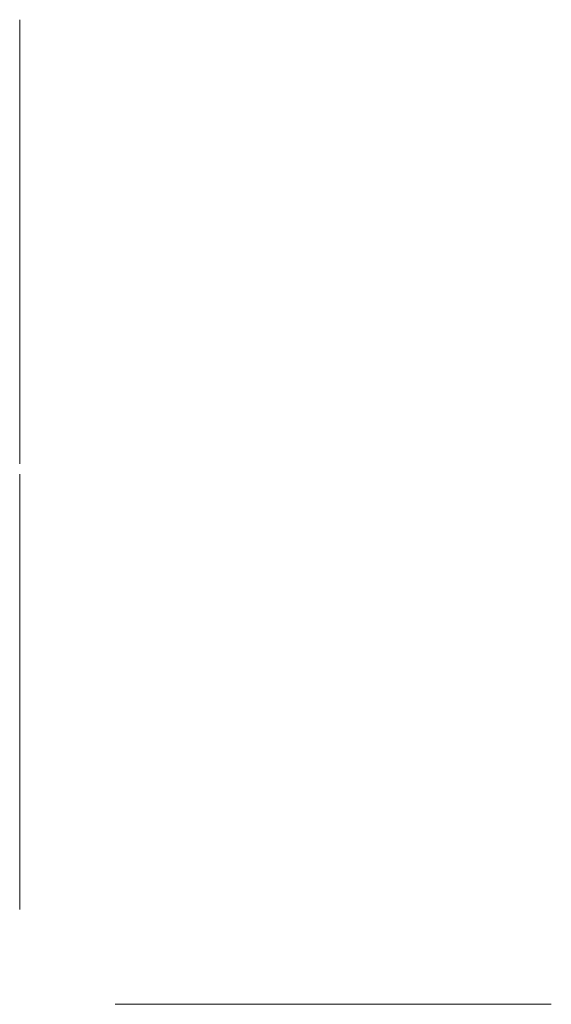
# Model space of a CAD drawing. Header units: millimetres. Extents: x -1234 to 1246, y -385 to 136.
# Tile 1 of 20: x -1234 to -1095, y -385 to -126. Entities that reach past the tile are written whole.
import ezdxf

# ---------------------------------------------------------------- set-up
doc = ezdxf.new("R2010")
doc.units = ezdxf.units.MM
doc.layers.add('PATTERN', color=254, linetype='Continuous', lineweight=0, true_color=0xbebebe)

msp = doc.modelspace()

# ---------------------------------------------------------------- linework, layer by layer
at = {"layer": 'PATTERN'}
for p, q in [((-1234.42, -126.02, 574.84), (-1234.42, -126.02, 626.7)), ((-1234.42, -126.02, 455.44), (-1234.42, -126.02, 507.3)), ((-1234.42, -126.02, 336.03), (-1234.42, -126.02, 387.9)), ((-1234.42, -126.02, 631.29), (-1234.42, -126.02, 683.15)), ((-1234.42, -126.02, 511.89), (-1234.42, -126.02, 563.75)), ((-1234.42, -126.02, 392.49), (-1234.42, -126.02, 444.35)), ((-1234.42, -126.02, 275.18), (-1234.42, -126.02, 324.95)), ((-1234.42, -126.02, 694.24), (-1234.42, -126.02, 746.02)), ((-1234.42, -178.8, 627.62), (-1234.42, -126.93, 627.62)), ((-1234.42, -178.8, 508.22), (-1234.42, -126.93, 508.22)), ((-1234.42, -178.8, 388.81), (-1234.42, -126.93, 388.81)), ((-1234.42, -178.8, 630.37), (-1234.42, -126.93, 630.37)), ((-1234.42, -178.8, 510.97), (-1234.42, -126.93, 510.97)), ((-1234.42, -178.8, 391.57), (-1234.42, -126.93, 391.57)), ((-1234.42, -127.02, 274.17), (-1234.42, -176.58, 274.17)), ((-1234.42, -127.02, 747.02), (-1234.42, -178.8, 747.02)), ((-1234.42, -127.58, 693.59), (-1234.42, -179.44, 745.45)), ((-1234.42, -127.58, 574.19), (-1234.42, -179.44, 626.05)), ((-1234.42, -127.58, 454.79), (-1234.42, -179.44, 506.65)), ((-1234.42, -127.58, 335.39), (-1234.42, -179.44, 387.25)), ((-1234.42, -179.44, 631.94), (-1234.42, -127.58, 683.8)), ((-1234.42, -179.44, 512.54), (-1234.42, -127.58, 564.4)), ((-1234.42, -179.44, 393.14), (-1234.42, -127.58, 445)), ((-1234.42, -177.29, 275.89), (-1234.42, -127.58, 325.6)), ((-1234.42, -129.53, 691.64), (-1234.42, -181.39, 743.5)), ((-1234.42, -129.53, 572.24), (-1234.42, -181.39, 624.1)), ((-1234.42, -129.53, 452.84), (-1234.42, -181.39, 504.7)), ((-1234.42, -129.53, 333.44), (-1234.42, -181.39, 385.3)), ((-1234.42, -181.39, 633.89), (-1234.42, -129.53, 685.75)), ((-1234.42, -181.39, 514.49), (-1234.42, -129.53, 566.35)), ((-1234.42, -181.39, 395.09), (-1234.42, -129.53, 446.95)), ((-1234.42, -181.39, 275.68), (-1234.42, -129.53, 327.55)), ((-1234.42, -159.36, 690.07), (-1234.42, -130.18, 690.07)), ((-1234.42, -159.36, 570.67), (-1234.42, -130.18, 570.67)), ((-1234.42, -159.36, 451.27), (-1234.42, -130.18, 451.27)), ((-1234.42, -159.36, 331.87), (-1234.42, -130.18, 331.87)), ((-1234.42, -159.36, 687.32), (-1234.42, -130.18, 687.32)), ((-1234.42, -159.36, 567.92), (-1234.42, -130.18, 567.92)), ((-1234.42, -159.36, 448.52), (-1234.42, -130.18, 448.52)), ((-1234.42, -159.36, 329.11), (-1234.42, -130.18, 329.11)), ((-1234.42, -182.69, 713.03), (-1234.42, -160.01, 690.34)), ((-1234.42, -182.69, 593.63), (-1234.42, -160.01, 570.94)), ((-1234.42, -182.69, 474.22), (-1234.42, -160.01, 451.54)), ((-1234.42, -182.69, 354.82), (-1234.42, -160.01, 332.14)), ((-1234.42, -182.69, 664.37), (-1234.42, -160.01, 687.05)), ((-1234.42, -182.69, 544.96), (-1234.42, -160.01, 567.65)), ((-1234.42, -182.69, 425.56), (-1234.42, -160.01, 448.25)), ((-1234.42, -182.69, 306.16), (-1234.42, -160.01, 328.84)), ((-1234.42, -162.91, 689.35), (-1234.42, -183.69, 710.13)), ((-1234.42, -162.91, 569.94), (-1234.42, -183.69, 590.73)), ((-1234.42, -162.91, 450.54), (-1234.42, -183.69, 471.33)), ((-1234.42, -162.91, 331.14), (-1234.42, -183.69, 351.92)), ((-1234.42, -162.91, 688.05), (-1234.42, -183.69, 667.26)), ((-1234.42, -162.91, 568.65), (-1234.42, -183.69, 547.86)), ((-1234.42, -162.91, 449.24), (-1234.42, -183.69, 428.46)), ((-1234.42, -162.91, 329.84), (-1234.42, -183.69, 309.06)), ((-1234.42, -182.96, 713.68), (-1234.42, -182.96, 742.85)), ((-1234.42, -182.96, 594.28), (-1234.42, -182.96, 623.45)), ((-1234.42, -182.96, 474.87), (-1234.42, -182.96, 504.05)), ((-1234.42, -182.96, 355.47), (-1234.42, -182.96, 384.65)), ((-1234.42, -182.96, 634.54), (-1234.42, -182.96, 663.72)), ((-1234.42, -182.96, 515.14), (-1234.42, -182.96, 544.31)), ((-1234.42, -182.96, 395.74), (-1234.42, -182.96, 424.91)), ((-1234.42, -182.96, 276.33), (-1234.42, -182.96, 305.51)), ((-1234.42, -205.77, 689.35), (-1234.42, -184.99, 710.13)), ((-1234.42, -205.77, 569.94), (-1234.42, -184.99, 590.73)), ((-1234.42, -205.77, 450.54), (-1234.42, -184.99, 471.33)), ((-1234.42, -205.77, 331.14), (-1234.42, -184.99, 351.92)), ((-1234.42, -184.99, 667.26), (-1234.42, -205.77, 688.05)), ((-1234.42, -184.99, 547.86), (-1234.42, -205.77, 568.65)), ((-1234.42, -184.99, 428.46), (-1234.42, -205.77, 449.24)), ((-1234.42, -184.99, 309.06), (-1234.42, -205.77, 329.84)), ((-1234.42, -185.72, 713.68), (-1234.42, -185.72, 742.85)), ((-1234.42, -185.72, 594.28), (-1234.42, -185.72, 623.45)), ((-1234.42, -185.72, 474.87), (-1234.42, -185.72, 504.05)), ((-1234.42, -185.72, 355.47), (-1234.42, -185.72, 384.65)), ((-1234.42, -185.72, 634.54), (-1234.42, -185.72, 663.72)), ((-1234.42, -185.72, 515.14), (-1234.42, -185.72, 544.31)), ((-1234.42, -185.72, 395.74), (-1234.42, -185.72, 424.91)), ((-1234.42, -185.72, 276.33), (-1234.42, -185.72, 305.51)), ((-1234.42, -208.67, 687.05), (-1234.42, -185.99, 664.37)), ((-1234.42, -208.67, 567.65), (-1234.42, -185.99, 544.96)), ((-1234.42, -208.67, 448.25), (-1234.42, -185.99, 425.56)), ((-1234.42, -208.67, 328.84), (-1234.42, -185.99, 306.16)), ((-1234.42, -185.99, 713.03), (-1234.42, -208.67, 690.34)), ((-1234.42, -185.99, 593.63), (-1234.42, -208.67, 570.94)), ((-1234.42, -185.99, 474.22), (-1234.42, -208.67, 451.54)), ((-1234.42, -185.99, 354.82), (-1234.42, -208.67, 332.14)), ((-1234.42, -239.15, 691.64), (-1234.42, -187.28, 743.5)), ((-1234.42, -239.15, 572.24), (-1234.42, -187.28, 624.1)), ((-1234.42, -239.15, 452.84), (-1234.42, -187.28, 504.7)), ((-1234.42, -239.15, 333.44), (-1234.42, -187.28, 385.3)), ((-1234.42, -187.28, 633.89), (-1234.42, -239.15, 685.75)), ((-1234.42, -187.28, 514.49), (-1234.42, -239.15, 566.35)), ((-1234.42, -187.28, 395.09), (-1234.42, -239.15, 446.95)), ((-1234.42, -187.28, 275.68), (-1234.42, -239.15, 327.55)), ((-1234.42, -241.09, 693.59), (-1234.42, -189.23, 745.45)), ((-1234.42, -241.09, 574.19), (-1234.42, -189.23, 626.05)), ((-1234.42, -241.09, 454.79), (-1234.42, -189.23, 506.65)), ((-1234.42, -241.09, 335.39), (-1234.42, -189.23, 387.25)), ((-1234.42, -189.23, 631.94), (-1234.42, -241.09, 683.8)), ((-1234.42, -189.23, 512.54), (-1234.42, -241.09, 564.4)), ((-1234.42, -189.23, 393.14), (-1234.42, -241.09, 445)), ((-1234.42, -241.74, 627.62), (-1234.42, -189.88, 627.62)), ((-1234.42, -241.74, 508.22), (-1234.42, -189.88, 508.22)), ((-1234.42, -241.74, 388.81), (-1234.42, -189.88, 388.81)), ((-1234.42, -241.74, 630.37), (-1234.42, -189.88, 630.37)), ((-1234.42, -241.74, 510.97), (-1234.42, -189.88, 510.97)), ((-1234.42, -241.74, 391.57), (-1234.42, -189.88, 391.57)), ((-1234.42, -189.88, 747.02), (-1234.42, -241.66, 747.02)), ((-1234.42, -191.38, 275.89), (-1234.42, -241.09, 325.6)), ((-1234.42, -241.66, 274.17), (-1234.42, -192.09, 274.17)), ((-1234.42, -238.5, 687.32), (-1234.42, -209.32, 687.32)), ((-1234.42, -238.5, 567.92), (-1234.42, -209.32, 567.92)), ((-1234.42, -238.5, 448.52), (-1234.42, -209.32, 448.52)), ((-1234.42, -238.5, 329.11), (-1234.42, -209.32, 329.11)), ((-1234.42, -238.5, 690.07), (-1234.42, -209.32, 690.07)), ((-1234.42, -238.5, 570.67), (-1234.42, -209.32, 570.67)), ((-1234.42, -238.5, 451.27), (-1234.42, -209.32, 451.27)), ((-1234.42, -238.5, 331.87), (-1234.42, -209.32, 331.87)), ((-1234.42, -242.66, 574.84), (-1234.42, -242.66, 626.7)), ((-1234.42, -242.66, 455.44), (-1234.42, -242.66, 507.3)), ((-1234.42, -242.66, 336.03), (-1234.42, -242.66, 387.9)), ((-1234.42, -242.66, 631.29), (-1234.42, -242.66, 683.15)), ((-1234.42, -242.66, 511.89), (-1234.42, -242.66, 563.75)), ((-1234.42, -242.66, 392.49), (-1234.42, -242.66, 444.35)), ((-1234.42, -242.66, 275.18), (-1234.42, -242.66, 324.95)), ((-1234.42, -242.66, 746.02), (-1234.42, -242.66, 694.24)), ((-1234.42, -245.42, 574.84), (-1234.42, -245.42, 626.7)), ((-1234.42, -245.42, 455.44), (-1234.42, -245.42, 507.3)), ((-1234.42, -245.42, 336.03), (-1234.42, -245.42, 387.9)), ((-1234.42, -245.42, 631.29), (-1234.42, -245.42, 683.15)), ((-1234.42, -245.42, 511.89), (-1234.42, -245.42, 563.75)), ((-1234.42, -245.42, 392.49), (-1234.42, -245.42, 444.35)), ((-1234.42, -245.42, 275.18), (-1234.42, -245.42, 324.95)), ((-1234.42, -245.42, 694.24), (-1234.42, -245.42, 746.02)), ((-1234.42, -246.34, 627.62), (-1234.42, -298.2, 627.62)), ((-1234.42, -246.34, 508.22), (-1234.42, -298.2, 508.22)), ((-1234.42, -246.34, 388.81), (-1234.42, -298.2, 388.81)), ((-1234.42, -246.34, 630.37), (-1234.42, -298.2, 630.37)), ((-1234.42, -246.34, 510.97), (-1234.42, -298.2, 510.97)), ((-1234.42, -246.34, 391.57), (-1234.42, -298.2, 391.57)), ((-1234.42, -246.42, 274.17), (-1234.42, -295.98, 274.17)), ((-1234.42, -246.42, 747.02), (-1234.42, -298.2, 747.02)), ((-1234.42, -246.99, 693.59), (-1234.42, -298.85, 745.45)), ((-1234.42, -246.99, 574.19), (-1234.42, -298.85, 626.05)), ((-1234.42, -246.99, 454.79), (-1234.42, -298.85, 506.65)), ((-1234.42, -246.99, 335.39), (-1234.42, -298.85, 387.25)), ((-1234.42, -298.85, 631.94), (-1234.42, -246.99, 683.8)), ((-1234.42, -298.85, 512.54), (-1234.42, -246.99, 564.4)), ((-1234.42, -298.85, 393.14), (-1234.42, -246.99, 445)), ((-1234.42, -296.69, 275.89), (-1234.42, -246.99, 325.6)), ((-1234.42, -248.93, 691.64), (-1234.42, -300.79, 743.5)), ((-1234.42, -248.93, 572.24), (-1234.42, -300.79, 624.1)), ((-1234.42, -248.93, 452.84), (-1234.42, -300.79, 504.7)), ((-1234.42, -248.93, 333.44), (-1234.42, -300.79, 385.3)), ((-1234.42, -300.79, 633.89), (-1234.42, -248.93, 685.75)), ((-1234.42, -300.79, 514.49), (-1234.42, -248.93, 566.35)), ((-1234.42, -300.79, 395.09), (-1234.42, -248.93, 446.95)), ((-1234.42, -300.79, 275.68), (-1234.42, -248.93, 327.55)), ((-1234.42, -249.58, 687.32), (-1234.42, -278.76, 687.32)), ((-1234.42, -249.58, 567.92), (-1234.42, -278.76, 567.92)), ((-1234.42, -249.58, 448.52), (-1234.42, -278.76, 448.52)), ((-1234.42, -249.58, 329.11), (-1234.42, -278.76, 329.11)), ((-1234.42, -249.58, 690.07), (-1234.42, -278.76, 690.07)), ((-1234.42, -249.58, 570.67), (-1234.42, -278.76, 570.67)), ((-1234.42, -249.58, 451.27), (-1234.42, -278.76, 451.27)), ((-1234.42, -249.58, 331.87), (-1234.42, -278.76, 331.87)), ((-1234.42, -279.41, 687.05), (-1234.42, -302.09, 664.37)), ((-1234.42, -279.41, 567.65), (-1234.42, -302.09, 544.96)), ((-1234.42, -279.41, 448.25), (-1234.42, -302.09, 425.56)), ((-1234.42, -279.41, 328.84), (-1234.42, -302.09, 306.16)), ((-1234.42, -302.09, 713.03), (-1234.42, -279.41, 690.34)), ((-1234.42, -302.09, 593.63), (-1234.42, -279.41, 570.94)), ((-1234.42, -302.09, 474.22), (-1234.42, -279.41, 451.54)), ((-1234.42, -302.09, 354.82), (-1234.42, -279.41, 332.14)), ((-1234.42, -282.31, 689.35), (-1234.42, -303.09, 710.13)), ((-1234.42, -282.31, 569.94), (-1234.42, -303.09, 590.73)), ((-1234.42, -282.31, 450.54), (-1234.42, -303.09, 471.33)), ((-1234.42, -282.31, 331.14), (-1234.42, -303.09, 351.92)), ((-1234.42, -303.09, 667.26), (-1234.42, -282.31, 688.05)), ((-1234.42, -303.09, 547.86), (-1234.42, -282.31, 568.65)), ((-1234.42, -303.09, 428.46), (-1234.42, -282.31, 449.24)), ((-1234.42, -303.09, 309.06), (-1234.42, -282.31, 329.84)), ((-1234.42, -302.36, 713.68), (-1234.42, -302.36, 742.85)), ((-1234.42, -302.36, 594.28), (-1234.42, -302.36, 623.45)), ((-1234.42, -302.36, 474.87), (-1234.42, -302.36, 504.05)), ((-1234.42, -302.36, 355.47), (-1234.42, -302.36, 384.65)), ((-1234.42, -302.36, 634.54), (-1234.42, -302.36, 663.72)), ((-1234.42, -302.36, 515.14), (-1234.42, -302.36, 544.31)), ((-1234.42, -302.36, 395.74), (-1234.42, -302.36, 424.91)), ((-1234.42, -302.36, 276.33), (-1234.42, -302.36, 305.51)), ((-1234.42, -325.17, 689.35), (-1234.42, -304.39, 710.13)), ((-1234.42, -325.17, 569.94), (-1234.42, -304.39, 590.73)), ((-1234.42, -325.17, 450.54), (-1234.42, -304.39, 471.33)), ((-1234.42, -325.17, 331.14), (-1234.42, -304.39, 351.92)), ((-1234.42, -325.17, 688.05), (-1234.42, -304.39, 667.26)), ((-1234.42, -325.17, 568.65), (-1234.42, -304.39, 547.86)), ((-1234.42, -325.17, 449.24), (-1234.42, -304.39, 428.46)), ((-1234.42, -325.17, 329.84), (-1234.42, -304.39, 309.06)), ((-1234.42, -305.12, 713.68), (-1234.42, -305.12, 742.85)), ((-1234.42, -305.12, 594.28), (-1234.42, -305.12, 623.45)), ((-1234.42, -305.12, 474.87), (-1234.42, -305.12, 504.05)), ((-1234.42, -305.12, 355.47), (-1234.42, -305.12, 384.65)), ((-1234.42, -305.12, 634.54), (-1234.42, -305.12, 663.72)), ((-1234.42, -305.12, 515.14), (-1234.42, -305.12, 544.31)), ((-1234.42, -305.12, 395.74), (-1234.42, -305.12, 424.91)), ((-1234.42, -305.12, 276.53), (-1234.42, -305.12, 305.51)), ((-1234.42, -305.39, 713.03), (-1234.42, -328.07, 690.34)), ((-1234.42, -305.39, 593.63), (-1234.42, -328.07, 570.94)), ((-1234.42, -305.39, 474.22), (-1234.42, -328.07, 451.54)), ((-1234.42, -305.39, 354.82), (-1234.42, -328.07, 332.14)), ((-1234.42, -305.39, 664.37), (-1234.42, -328.07, 687.05)), ((-1234.42, -305.39, 544.96), (-1234.42, -328.07, 567.65)), ((-1234.42, -305.39, 425.56), (-1234.42, -328.07, 448.25)), ((-1234.42, -305.43, 306.2), (-1234.42, -328.07, 328.84)), ((-1234.42, -358.55, 691.64), (-1234.42, -306.69, 743.5)), ((-1234.42, -358.55, 572.24), (-1234.42, -306.69, 624.1)), ((-1234.42, -358.55, 452.84), (-1234.42, -306.69, 504.7)), ((-1234.42, -358.55, 333.44), (-1234.42, -306.69, 385.3)), ((-1234.42, -306.69, 633.89), (-1234.42, -358.55, 685.75)), ((-1234.42, -306.69, 514.49), (-1234.42, -358.55, 566.35)), ((-1234.42, -306.69, 395.09), (-1234.42, -358.55, 446.95)), ((-1234.42, -306.83, 275.82), (-1234.42, -358.55, 327.55)), ((-1234.42, -358.09, 696), (-1234.42, -308.63, 745.45)), ((-1234.42, -358.09, 576.59), (-1234.42, -308.63, 626.05)), ((-1234.42, -358.09, 457.19), (-1234.42, -308.63, 506.65)), ((-1234.42, -358.09, 337.79), (-1234.42, -308.63, 387.25)), ((-1234.42, -308.63, 631.94), (-1234.42, -358.09, 681.4)), ((-1234.42, -308.63, 512.54), (-1234.42, -358.09, 562)), ((-1234.42, -308.63, 393.14), (-1234.42, -358.09, 442.59)), ((-1234.42, -309.28, 627.62), (-1234.42, -358.8, 627.62)), ((-1234.42, -309.28, 508.22), (-1234.42, -358.8, 508.22)), ((-1234.42, -309.28, 388.81), (-1234.42, -358.8, 388.81)), ((-1234.42, -309.28, 510.97), (-1234.42, -358.8, 510.97)), ((-1234.42, -309.28, 391.57), (-1234.42, -358.8, 391.57)), ((-1234.42, -309.28, 630.37), (-1234.42, -358.8, 630.37)), ((-1234.42, -309.28, 747.02), (-1234.42, -358.8, 747.02)), ((-1234.42, -310.78, 275.88), (-1234.42, -358.09, 323.19)), ((-1234.42, -328.72, 690.07), (-1234.42, -357.9, 690.07)), ((-1234.42, -328.72, 570.67), (-1234.42, -357.9, 570.67)), ((-1234.42, -328.72, 451.27), (-1234.42, -357.9, 451.27)), ((-1234.42, -328.72, 331.87), (-1234.42, -357.9, 331.87)), ((-1234.42, -328.72, 687.32), (-1234.42, -357.9, 687.32)), ((-1234.42, -328.72, 567.92), (-1234.42, -357.9, 567.92)), ((-1234.42, -328.72, 448.52), (-1234.42, -357.9, 448.52)), ((-1234.42, -328.72, 329.11), (-1234.42, -357.9, 329.11)), ((-1234.42, -359.8, 322.48), (-1234.42, -359.8, 275.17)), ((-1234.42, -359.8, 631.38), (-1234.42, -359.8, 680.69)), ((-1234.42, -359.8, 577.3), (-1234.42, -359.8, 626.62)), ((-1234.42, -359.8, 511.97), (-1234.42, -359.8, 561.29)), ((-1234.42, -359.8, 457.9), (-1234.42, -359.8, 507.21)), ((-1234.42, -359.8, 392.57), (-1234.42, -359.8, 441.89)), ((-1234.42, -359.8, 338.5), (-1234.42, -359.8, 387.81)), ((-1234.42, -359.8, 746.02), (-1234.42, -359.8, 696.7)), ((-1209.36, -384.7, 732.59), (-1209.34, -384.7, 695.43)), ((-1209.29, -384.7, 630.11), (-1209.33, -384.7, 679.42)), ((-1209.29, -384.7, 625.3), (-1209.26, -384.7, 576)), ((-1209.22, -384.7, 511.71), (-1209.25, -384.7, 559.98)), ((-1209.22, -384.7, 508.83), (-1209.18, -384.7, 460.55)), ((-1158.5, -384.7, 508.89), (-1209.22, -384.7, 508.83)), ((-1158.5, -384.7, 511.71), (-1209.22, -384.7, 511.71)), ((-1209.14, -384.7, 395.23), (-1209.17, -384.7, 444.54)), ((-1209.14, -384.7, 390.43), (-1209.11, -384.7, 341.12)), ((-1209.07, -384.7, 287.95), (-1209.1, -384.7, 325.1)), ((-1171.2, -384.7, 733.62), (-1208.36, -384.7, 733.59)), ((-1158.77, -384.7, 626.34), (-1208.29, -384.7, 626.31)), ((-1158.77, -384.7, 629.14), (-1208.29, -384.7, 629.11)), ((-1158.62, -384.7, 394.26), (-1208.14, -384.7, 394.23)), ((-1158.62, -384.7, 391.46), (-1208.14, -384.7, 391.43)), ((-1170.91, -384.7, 286.97), (-1208.07, -384.7, 286.95)), ((-1156.18, -384.7, 632.66), (-1208.07, -384.7, 684.49)), ((-1156.17, -384.7, 622.83), (-1208, -384.7, 570.93)), ((-1165.04, -384.7, 733.35), (-1207.95, -384.7, 690.39)), ((-1156.03, -384.7, 397.78), (-1207.92, -384.7, 449.61)), ((-1156.24, -384.7, 513.47), (-1207.87, -384.7, 565.03)), ((-1156.02, -384.7, 387.95), (-1207.85, -384.7, 336.05)), ((-1156.24, -384.7, 507.14), (-1207.8, -384.7, 455.51)), ((-1164.76, -384.7, 287.24), (-1207.72, -384.7, 330.15)), ((-1207.63, -384.7, 694.73), (-1170.49, -384.7, 731.91)), ((-1158.13, -384.7, 630.71), (-1207.61, -384.7, 680.13)), ((-1158.12, -384.7, 624.77), (-1207.55, -384.7, 575.29)), ((-1207.54, -384.7, 560.69), (-1158.5, -384.7, 511.71)), ((-1207.48, -384.7, 459.85), (-1158.5, -384.7, 508.89)), ((-1157.98, -384.7, 395.83), (-1207.46, -384.7, 445.25)), ((-1178.25, -384.7, 686.07), (-1207.43, -384.7, 686.06)), ((-1207.39, -384.7, 325.81), (-1170.21, -384.7, 288.68)), ((-1157.97, -384.7, 389.89), (-1207.39, -384.7, 340.41)), ((-1178.17, -384.7, 569.38), (-1207.35, -384.7, 569.36)), ((-1178.25, -384.7, 688.83), (-1207.3, -384.7, 688.81)), ((-1178.1, -384.7, 451.19), (-1207.27, -384.7, 451.18)), ((-1178.17, -384.7, 566.63), (-1207.22, -384.7, 566.61)), ((-1178.02, -384.7, 334.5), (-1207.2, -384.7, 334.49)), ((-1178.1, -384.7, 453.95), (-1207.15, -384.7, 453.93)), ((-1178.02, -384.7, 331.75), (-1207.07, -384.7, 331.73)), ((-1154.9, -384.7, 663.13), (-1177.6, -384.7, 685.81)), ((-1154.93, -384.7, 711.8), (-1177.6, -384.7, 689.1)), ((-1154.85, -384.7, 592.35), (-1177.52, -384.7, 569.65)), ((-1154.82, -384.7, 543.69), (-1177.52, -384.7, 566.36)), ((-1154.75, -384.7, 428.26), (-1177.45, -384.7, 450.93)), ((-1154.78, -384.7, 476.92), (-1177.45, -384.7, 454.22)), ((-1154.7, -384.7, 357.47), (-1177.37, -384.7, 334.77)), ((-1154.67, -384.7, 308.81), (-1177.37, -384.7, 331.48)), ((-1174.7, -384.7, 686.8), (-1153.9, -384.7, 666.03)), ((-1174.7, -384.7, 688.1), (-1153.93, -384.7, 708.9)), ((-1174.62, -384.7, 568.66), (-1153.86, -384.7, 589.45)), ((-1174.62, -384.7, 567.36), (-1153.83, -384.7, 546.59)), ((-1174.55, -384.7, 451.93), (-1153.75, -384.7, 431.16)), ((-1174.55, -384.7, 453.22), (-1153.78, -384.7, 474.02)), ((-1174.47, -384.7, 333.78), (-1153.7, -384.7, 354.57)), ((-1174.47, -384.7, 332.48), (-1153.68, -384.7, 311.71)), ((-1164.39, -384.7, 733.62), (-1155.6, -384.7, 733.63)), ((-1164.1, -384.7, 286.97), (-1155.31, -384.7, 286.98)), ((-1154.66, -384.7, 712.45), (-1154.68, -384.7, 732.7)), ((-1154.61, -384.7, 633.31), (-1154.63, -384.7, 662.49)), ((-1154.6, -384.7, 622.18), (-1154.59, -384.7, 593)), ((-1154.55, -384.7, 543.04), (-1154.54, -384.7, 514.18)), ((-1154.51, -384.7, 477.57), (-1154.53, -384.7, 506.43)), ((-1154.46, -384.7, 398.43), (-1154.48, -384.7, 427.61)), ((-1154.45, -384.7, 387.3), (-1154.43, -384.7, 358.12)), ((-1154.4, -384.7, 308.16), (-1154.39, -384.7, 287.9)), ((-1131.84, -384.7, 688.13), (-1152.63, -384.7, 708.9)), ((-1152.61, -384.7, 666.04), (-1131.84, -384.7, 686.83)), ((-1152.56, -384.7, 589.45), (-1131.76, -384.7, 568.68)), ((-1131.76, -384.7, 567.39), (-1152.53, -384.7, 546.59)), ((-1131.69, -384.7, 453.25), (-1152.48, -384.7, 474.02)), ((-1152.45, -384.7, 431.16), (-1131.69, -384.7, 451.95)), ((-1152.41, -384.7, 354.57), (-1131.61, -384.7, 333.81)), ((-1131.61, -384.7, 332.51), (-1152.38, -384.7, 311.71)), ((-1151.91, -384.7, 712.45), (-1151.93, -384.7, 741.63)), ((-1151.86, -384.7, 633.31), (-1151.87, -384.7, 662.49)), ((-1151.85, -384.7, 622.18), (-1151.83, -384.7, 593)), ((-1151.8, -384.7, 543.04), (-1151.78, -384.7, 513.86)), ((-1151.76, -384.7, 477.57), (-1151.77, -384.7, 506.75)), ((-1151.71, -384.7, 398.43), (-1151.72, -384.7, 427.61)), ((-1151.7, -384.7, 387.3), (-1151.68, -384.7, 358.12)), ((-1151.65, -384.7, 308.16), (-1151.63, -384.7, 278.99)), ((-1151.64, -384.7, 711.8), (-1128.94, -384.7, 689.13)), ((-1128.94, -384.7, 685.84), (-1151.61, -384.7, 663.14)), ((-1128.86, -384.7, 569.68), (-1151.56, -384.7, 592.35)), ((-1151.53, -384.7, 543.69), (-1128.86, -384.7, 566.39)), ((-1151.49, -384.7, 476.92), (-1128.79, -384.7, 454.25)), ((-1128.79, -384.7, 450.96), (-1151.46, -384.7, 428.26)), ((-1128.71, -384.7, 334.8), (-1151.41, -384.7, 357.47)), ((-1151.38, -384.7, 308.81), (-1128.71, -384.7, 331.51)), ((-1098.46, -384.7, 690.45), (-1150.36, -384.7, 742.28)), ((-1150.29, -384.7, 632.66), (-1098.46, -384.7, 684.56)), ((-1150.28, -384.7, 622.83), (-1098.39, -384.7, 571)), ((-1098.31, -384.7, 455.57), (-1150.21, -384.7, 507.4)), ((-1098.38, -384.7, 565.11), (-1150.21, -384.7, 513.22)), ((-1150.14, -384.7, 397.78), (-1098.31, -384.7, 449.68)), ((-1150.13, -384.7, 387.95), (-1098.24, -384.7, 336.12)), ((-1098.23, -384.7, 330.23), (-1150.06, -384.7, 278.34)), ((-1148.34, -384.7, 630.72), (-1096.51, -384.7, 682.61)), ((-1148.33, -384.7, 624.78), (-1096.44, -384.7, 572.95)), ((-1148.19, -384.7, 395.84), (-1096.36, -384.7, 447.73)), ((-1148.18, -384.7, 389.9), (-1096.29, -384.7, 338.07)), ((-1095.82, -384.7, 626.38), (-1147.69, -384.7, 626.35)), ((-1095.83, -384.7, 629.18), (-1147.69, -384.7, 629.15)), ((-1095.68, -384.7, 394.3), (-1147.54, -384.7, 394.27)), ((-1095.67, -384.7, 391.5), (-1147.53, -384.7, 391.47)), ((-1096.52, -384.7, 692.4), (-1146.26, -384.7, 742.08)), ((-1096.37, -384.7, 457.52), (-1146.11, -384.7, 507.2)), ((-1096.43, -384.7, 563.16), (-1146.11, -384.7, 513.42)), ((-1096.28, -384.7, 328.28), (-1145.96, -384.7, 278.54)), ((-1095.99, -384.7, 743.82), (-1145.55, -384.7, 743.79)), ((-1095.83, -384.7, 508.94), (-1145.4, -384.7, 508.91)), ((-1095.84, -384.7, 511.74), (-1145.4, -384.7, 511.71)), ((-1095.69, -384.7, 276.86), (-1145.25, -384.7, 276.83)), ((-1099.11, -384.7, 688.88), (-1128.29, -384.7, 688.86)), ((-1099.11, -384.7, 686.12), (-1128.29, -384.7, 686.11)), ((-1099.03, -384.7, 566.68), (-1128.21, -384.7, 566.66)), ((-1099.04, -384.7, 569.43), (-1128.21, -384.7, 569.41)), ((-1098.96, -384.7, 454), (-1128.14, -384.7, 453.98)), ((-1098.96, -384.7, 451.25), (-1128.14, -384.7, 451.23)), ((-1098.88, -384.7, 331.8), (-1128.06, -384.7, 331.78)), ((-1098.88, -384.7, 334.55), (-1128.06, -384.7, 334.54)), ((-1094.95, -384.7, 693.05), (-1094.98, -384.7, 742.82)), ((-1094.91, -384.7, 630.1), (-1094.94, -384.7, 681.96)), ((-1094.91, -384.7, 625.46), (-1094.87, -384.7, 573.6)), ((-1094.87, -384.7, 562.52), (-1094.83, -384.7, 512.75)), ((-1094.8, -384.7, 458.17), (-1094.83, -384.7, 507.94)), ((-1094.76, -384.7, 395.22), (-1094.79, -384.7, 447.08)), ((-1094.75, -384.7, 390.58), (-1094.72, -384.7, 338.72)), ((-1094.71, -384.7, 327.64), (-1094.68, -384.7, 277.87))]:
    msp.add_line(p, q, dxfattribs=at)
msp.add_lwpolyline([(-1234.42, -358.8), (-1234.42, -311.49)], dxfattribs=at)
at = {"layer": 'PATTERN', "extrusion": (-1, 0, 0)}
for centre, radius, start, end in [((126.93, 626.7, 1234.42), 0.918, 90, 180), ((126.93, 507.3, 1234.42), 0.918, 90, 180), ((126.93, 387.9, 1234.42), 0.918, 90, 180), ((126.93, 694.24, 1234.42), 0.918, 180, 315), ((126.93, 574.84, 1234.42), 0.918, 180, 315), ((126.93, 455.44, 1234.42), 0.918, 180, 315), ((126.93, 336.03, 1234.42), 0.918, 180, 315), ((126.93, 683.15, 1234.42), 0.918, 45, 180), ((126.93, 563.75, 1234.42), 0.918, 45, 180), ((126.93, 444.35, 1234.42), 0.918, 45, 180), ((126.93, 324.95, 1234.42), 0.918, 45, 180), ((126.93, 392.49, 1234.42), 0.919, 180, 270), ((126.93, 631.29, 1234.42), 0.919, 180, 270), ((126.93, 511.89, 1234.42), 0.919, 180, 270), ((127.02, 275.18, 1234.42), 1, 180, 270), ((130.18, 690.99, 1234.42), 0.918, 135, 270), ((130.18, 571.59, 1234.42), 0.918, 135, 270), ((130.18, 452.19, 1234.42), 0.918, 135, 270), ((130.18, 332.79, 1234.42), 0.918, 135, 270), ((130.18, 686.4, 1234.42), 0.918, 90, 225), ((130.18, 567, 1234.42), 0.918, 90, 225), ((130.18, 447.6, 1234.42), 0.918, 90, 225), ((130.18, 328.2, 1234.42), 0.918, 90, 225), ((159.36, 686.4, 1234.42), 0.918, 45, 90), ((159.36, 567, 1234.42), 0.918, 45, 90), ((159.36, 447.6, 1234.42), 0.918, 45, 90), ((159.36, 328.2, 1234.42), 0.918, 45, 90), ((159.36, 690.99, 1234.42), 0.918, 270, 315), ((159.36, 571.59, 1234.42), 0.918, 270, 315), ((159.36, 452.19, 1234.42), 0.918, 270, 315), ((159.36, 332.79, 1234.42), 0.918, 270, 315), ((163.56, 688.7, 1234.42), 0.918, 135, 225), ((163.56, 569.29, 1234.42), 0.918, 135, 225), ((163.56, 449.89, 1234.42), 0.918, 135, 225), ((163.56, 330.49, 1234.42), 0.918, 135, 225), ((176.58, 275.18, 1234.42), 1, 270, 45), ((178.8, 631.29, 1234.42), 0.918, 270, 45), ((178.8, 511.89, 1234.42), 0.918, 270, 45), ((178.8, 392.49, 1234.42), 0.918, 270, 45), ((178.8, 746.1, 1234.42), 0.918, 315, 90), ((178.8, 626.7, 1234.42), 0.918, 315, 90), ((178.8, 507.3, 1234.42), 0.918, 315, 90), ((178.8, 387.9, 1234.42), 0.918, 315, 90), ((182.04, 634.54, 1234.42), 0.918, 225, 0), ((182.04, 515.14, 1234.42), 0.918, 225, 0), ((182.04, 395.74, 1234.42), 0.918, 225, 0), ((182.04, 276.33, 1234.42), 0.918, 225, 0), ((182.04, 742.85, 1234.42), 0.918, 0, 135), ((182.04, 623.45, 1234.42), 0.918, 0, 135), ((182.04, 504.05, 1234.42), 0.918, 0, 135), ((182.04, 384.65, 1234.42), 0.918, 0, 135), ((182.04, 663.72, 1234.42), 0.918, 0, 45), ((182.04, 544.31, 1234.42), 0.918, 0, 45), ((182.04, 424.91, 1234.42), 0.918, 0, 45), ((182.04, 305.51, 1234.42), 0.918, 0, 45), ((182.04, 713.68, 1234.42), 0.918, 315, 360), ((182.04, 594.28, 1234.42), 0.918, 315, 360), ((182.04, 474.87, 1234.42), 0.918, 315, 360), ((182.04, 355.47, 1234.42), 0.918, 315, 360), ((184.34, 667.91, 1234.42), 0.918, 225, 315), ((184.34, 548.51, 1234.42), 0.918, 225, 315), ((184.34, 429.11, 1234.42), 0.918, 225, 315), ((184.34, 309.71, 1234.42), 0.918, 225, 315), ((184.34, 709.48, 1234.42), 0.918, 45, 135), ((184.34, 590.08, 1234.42), 0.918, 45, 135), ((184.34, 470.68, 1234.42), 0.918, 45, 135), ((184.34, 351.27, 1234.42), 0.918, 45, 135), ((186.63, 634.54, 1234.42), 0.918, 180, 315), ((186.63, 515.14, 1234.42), 0.918, 180, 315), ((186.63, 395.74, 1234.42), 0.918, 180, 315), ((186.63, 276.33, 1234.42), 0.918, 180, 315), ((186.63, 663.72, 1234.42), 0.918, 135, 180), ((186.63, 544.31, 1234.42), 0.918, 135, 180), ((186.63, 424.91, 1234.42), 0.918, 135, 180), ((186.63, 305.51, 1234.42), 0.918, 135, 180), ((186.63, 742.85, 1234.42), 0.918, 45, 180), ((186.63, 623.45, 1234.42), 0.918, 45, 180), ((186.63, 504.05, 1234.42), 0.918, 45, 180), ((186.63, 384.65, 1234.42), 0.918, 45, 180), ((186.63, 713.68, 1234.42), 0.918, 180, 225), ((186.63, 594.28, 1234.42), 0.918, 180, 225), ((186.63, 474.87, 1234.42), 0.918, 180, 225), ((186.63, 355.47, 1234.42), 0.918, 180, 225), ((189.88, 631.29, 1234.42), 0.918, 135, 270), ((189.88, 511.89, 1234.42), 0.918, 135, 270), ((189.88, 392.49, 1234.42), 0.918, 135, 270), ((189.88, 746.1, 1234.42), 0.918, 90, 225), ((189.88, 626.7, 1234.42), 0.918, 90, 225), ((189.88, 507.3, 1234.42), 0.918, 90, 225), ((189.88, 387.9, 1234.42), 0.918, 90, 225), ((192.09, 275.18, 1234.42), 1, 135, 270), ((205.12, 688.7, 1234.42), 0.918, 315, 45), ((205.12, 569.29, 1234.42), 0.918, 315, 45), ((205.12, 449.89, 1234.42), 0.918, 315, 45), ((205.12, 330.49, 1234.42), 0.918, 315, 45), ((209.32, 686.4, 1234.42), 0.918, 90, 135), ((209.32, 567, 1234.42), 0.918, 90, 135), ((209.32, 447.6, 1234.42), 0.918, 90, 135), ((209.32, 328.2, 1234.42), 0.918, 90, 135), ((209.32, 690.99, 1234.42), 0.918, 225, 270), ((209.32, 571.59, 1234.42), 0.918, 225, 270), ((209.32, 452.19, 1234.42), 0.918, 225, 270), ((209.32, 332.79, 1234.42), 0.918, 225, 270), ((238.5, 690.99, 1234.42), 0.918, 270, 45), ((238.5, 571.59, 1234.42), 0.918, 270, 45), ((238.5, 452.19, 1234.42), 0.918, 270, 45), ((238.5, 332.79, 1234.42), 0.918, 270, 45), ((238.5, 686.4, 1234.42), 0.918, 315, 90), ((238.5, 567, 1234.42), 0.918, 315, 90), ((238.5, 447.6, 1234.42), 0.918, 315, 90), ((238.5, 328.2, 1234.42), 0.918, 315, 90), ((241.74, 694.24, 1234.42), 0.918, 225, 0), ((241.74, 574.84, 1234.42), 0.918, 225, 0), ((241.74, 455.44, 1234.42), 0.918, 225, 0), ((241.74, 336.03, 1234.42), 0.918, 225, 0), ((241.74, 683.15, 1234.42), 0.918, 0, 135), ((241.74, 563.75, 1234.42), 0.918, 0, 135), ((241.74, 444.35, 1234.42), 0.918, 0, 135), ((241.74, 324.95, 1234.42), 0.918, 0, 135), ((241.66, 275.18, 1234.42), 1, 270, 0), ((241.74, 631.29, 1234.42), 0.919, 270, 0), ((241.74, 511.89, 1234.42), 0.919, 270, 0), ((241.74, 392.49, 1234.42), 0.919, 270, 0), ((241.74, 626.7, 1234.42), 0.918, 0, 90), ((241.74, 507.3, 1234.42), 0.918, 0, 90), ((241.74, 387.9, 1234.42), 0.918, 0, 90), ((246.34, 626.7, 1234.42), 0.918, 90, 180), ((246.34, 507.3, 1234.42), 0.918, 90, 180), ((246.34, 387.9, 1234.42), 0.918, 90, 180), ((246.34, 694.24, 1234.42), 0.918, 180, 315), ((246.34, 574.84, 1234.42), 0.918, 180, 315), ((246.34, 455.44, 1234.42), 0.918, 180, 315), ((246.34, 336.03, 1234.42), 0.918, 180, 315), ((246.34, 683.15, 1234.42), 0.918, 45, 180), ((246.34, 563.75, 1234.42), 0.918, 45, 180), ((246.34, 444.35, 1234.42), 0.918, 45, 180), ((246.34, 324.95, 1234.42), 0.918, 45, 180), ((246.34, 631.29, 1234.42), 0.919, 180, 270), ((246.34, 511.89, 1234.42), 0.919, 180, 270), ((246.34, 392.49, 1234.42), 0.919, 180, 270), ((246.42, 275.18, 1234.42), 1, 180, 270), ((249.58, 690.99, 1234.42), 0.918, 135, 270), ((249.58, 571.59, 1234.42), 0.918, 135, 270), ((249.58, 452.19, 1234.42), 0.918, 135, 270), ((249.58, 332.79, 1234.42), 0.918, 135, 270), ((249.58, 686.4, 1234.42), 0.918, 90, 225), ((249.58, 567, 1234.42), 0.918, 90, 225), ((249.58, 447.6, 1234.42), 0.918, 90, 225), ((249.58, 328.2, 1234.42), 0.918, 90, 225), ((278.76, 686.4, 1234.42), 0.918, 45, 90), ((278.76, 567, 1234.42), 0.918, 45, 90), ((278.76, 447.6, 1234.42), 0.918, 45, 90), ((278.76, 328.2, 1234.42), 0.918, 45, 90), ((278.76, 690.99, 1234.42), 0.918, 270, 315), ((278.76, 571.59, 1234.42), 0.918, 270, 315), ((278.76, 452.19, 1234.42), 0.918, 270, 315), ((278.76, 332.79, 1234.42), 0.918, 270, 315), ((282.96, 688.7, 1234.42), 0.918, 135, 225), ((282.96, 569.29, 1234.42), 0.918, 135, 225), ((282.96, 449.89, 1234.42), 0.918, 135, 225), ((282.96, 330.49, 1234.42), 0.918, 135, 225), ((295.98, 275.18, 1234.42), 1, 270, 45), ((298.2, 631.29, 1234.42), 0.918, 270, 45), ((298.2, 511.89, 1234.42), 0.918, 270, 45), ((298.2, 392.49, 1234.42), 0.918, 270, 45), ((298.2, 746.1, 1234.42), 0.918, 315, 90), ((298.2, 626.7, 1234.42), 0.918, 315, 90), ((298.2, 507.3, 1234.42), 0.918, 315, 90), ((298.2, 387.9, 1234.42), 0.918, 315, 90), ((301.44, 634.54, 1234.42), 0.918, 225, 0), ((301.44, 515.14, 1234.42), 0.918, 225, 0), ((301.44, 395.74, 1234.42), 0.918, 225, 0), ((301.44, 276.33, 1234.42), 0.918, 225, 0), ((301.44, 742.85, 1234.42), 0.918, 0, 135), ((301.44, 623.45, 1234.42), 0.918, 0, 135), ((301.44, 504.05, 1234.42), 0.918, 0, 135), ((301.44, 384.65, 1234.42), 0.918, 0, 135), ((301.44, 663.72, 1234.42), 0.918, 0, 45), ((301.44, 544.31, 1234.42), 0.918, 0, 45), ((301.44, 424.91, 1234.42), 0.918, 0, 45), ((301.44, 305.51, 1234.42), 0.918, 0, 45), ((301.44, 713.68, 1234.42), 0.918, 315, 360), ((301.44, 594.28, 1234.42), 0.918, 315, 360), ((301.44, 474.87, 1234.42), 0.918, 315, 360), ((301.44, 355.47, 1234.42), 0.918, 315, 360), ((303.74, 709.48, 1234.42), 0.918, 45, 135), ((303.74, 590.08, 1234.42), 0.918, 45, 135), ((303.74, 470.68, 1234.42), 0.918, 45, 135), ((303.74, 351.27, 1234.42), 0.918, 45, 135), ((303.74, 667.91, 1234.42), 0.918, 225, 315), ((303.74, 548.51, 1234.42), 0.918, 225, 315), ((303.74, 429.11, 1234.42), 0.918, 225, 315), ((303.74, 309.71, 1234.42), 0.918, 225, 315), ((306.04, 634.54, 1234.42), 0.918, 180, 315), ((306.04, 515.14, 1234.42), 0.918, 180, 315), ((306.04, 395.74, 1234.42), 0.918, 180, 315), ((306.04, 663.72, 1234.42), 0.918, 135, 180), ((306.04, 544.31, 1234.42), 0.918, 135, 180), ((306.04, 424.91, 1234.42), 0.918, 135, 180), ((306.04, 305.51, 1234.42), 0.918, 135, 180), ((306.04, 742.85, 1234.42), 0.918, 45, 180), ((306.04, 623.45, 1234.42), 0.918, 45, 180), ((306.04, 504.05, 1234.42), 0.918, 45, 180), ((306.04, 384.65, 1234.42), 0.918, 45, 180), ((306.04, 713.68, 1234.42), 0.918, 180, 225), ((306.04, 594.28, 1234.42), 0.918, 180, 225), ((306.04, 474.87, 1234.42), 0.918, 180, 225), ((306.04, 355.47, 1234.42), 0.918, 180, 225), ((306.12, 276.53, 1234.42), 1, 180, 315), ((306.12, 305.51, 1234.42), 1, 135, 180), ((309.28, 631.29, 1234.42), 0.918, 135, 270), ((309.28, 511.89, 1234.42), 0.918, 135, 270), ((309.28, 392.49, 1234.42), 0.918, 135, 270), ((309.28, 746.1, 1234.42), 0.918, 90, 225), ((309.28, 626.7, 1234.42), 0.918, 90, 225), ((309.28, 507.3, 1234.42), 0.918, 90, 225), ((309.28, 387.9, 1234.42), 0.918, 90, 225), ((324.52, 688.7, 1234.42), 0.918, 315, 45), ((324.52, 569.29, 1234.42), 0.918, 315, 45), ((324.52, 449.89, 1234.42), 0.918, 315, 45), ((324.52, 330.49, 1234.42), 0.918, 315, 45), ((328.72, 686.4, 1234.42), 0.918, 90, 135), ((328.72, 567, 1234.42), 0.918, 90, 135), ((328.72, 447.6, 1234.42), 0.918, 90, 135), ((328.72, 328.2, 1234.42), 0.918, 90, 135), ((328.72, 690.99, 1234.42), 0.918, 225, 270), ((328.72, 571.59, 1234.42), 0.918, 225, 270), ((328.72, 452.19, 1234.42), 0.918, 225, 270), ((328.72, 332.79, 1234.42), 0.918, 225, 270), ((357.9, 690.99, 1234.42), 0.918, 270, 45), ((357.9, 571.59, 1234.42), 0.918, 270, 45), ((357.9, 452.19, 1234.42), 0.918, 270, 45), ((357.9, 332.79, 1234.42), 0.918, 270, 45), ((357.9, 686.4, 1234.42), 0.918, 315, 90), ((357.9, 567, 1234.42), 0.918, 315, 90), ((357.9, 447.6, 1234.42), 0.918, 315, 90), ((357.9, 328.2, 1234.42), 0.918, 315, 90), ((358.8, 696.7, 1234.42), 1, 225, 0), ((358.8, 680.69, 1234.42), 1, 0, 135), ((358.8, 577.3, 1234.42), 1, 225, 0), ((358.8, 561.29, 1234.42), 1, 0, 135), ((358.8, 457.9, 1234.42), 1, 225, 0), ((358.8, 441.89, 1234.42), 1, 0, 135), ((358.8, 338.5, 1234.42), 1, 225, 0), ((358.8, 631.38, 1234.42), 1, 270, 0), ((358.8, 626.62, 1234.42), 1, 0, 90), ((358.8, 511.97, 1234.42), 1, 270, 0), ((358.8, 507.21, 1234.42), 1, 0, 90), ((358.8, 392.57, 1234.42), 1, 270, 0), ((358.8, 387.81, 1234.42), 1, 0, 90)]:
    msp.add_arc(centre, radius, start, end, dxfattribs=at)
at = {"layer": 'PATTERN', "extrusion": (1, 0, 0)}
for centre, start, end in [((-127.02, 746.02, -1234.42), 0, 90), ((-241.66, 746.02, -1234.42), 90, 180), ((-246.42, 746.02, -1234.42), 0, 90), ((-311.49, 275.17, -1234.42), 270, 45), ((-358.8, 322.48, -1234.42), 45, 180), ((-358.8, 275.17, -1234.42), 180, 270), ((-358.8, 746.02, -1234.42), 90, 180)]:
    msp.add_arc(centre, 1, start, end, dxfattribs=at)
at = {"layer": 'PATTERN', "extrusion": (0, -1, 0)}
for centre, radius, start, end in [((-1208.36, 732.59, 384.7), 1, 90.0368, 180.0368), ((-1208.34, 695.43, 384.7), 1, 180.0368, 315.0368), ((-1208.32, 679.42, 384.7), 1, 45.0368, 180.0368), ((-1208.29, 625.31, 384.7), 1, 90.0368, 180.0368), ((-1208.29, 630.11, 384.7), 1, 180.0368, 270.0368), ((-1208.26, 576, 384.7), 1, 180.0368, 315.0368), ((-1208.25, 559.98, 384.7), 1, 45.0368, 180.0368), ((-1208.18, 460.56, 384.7), 1, 180.0368, 315.0368), ((-1208.17, 444.54, 384.7), 1, 45.0368, 180.0368), ((-1208.14, 395.23, 384.7), 1, 180.0368, 270.0368), ((-1208.14, 390.43, 384.7), 1, 90.0368, 180.0368), ((-1208.1, 341.12, 384.7), 1, 180.0368, 315.0368), ((-1208.1, 325.1, 384.7), 1, 45.0368, 180.0368), ((-1208.07, 287.95, 384.7), 1, 180.0368, 270.0368), ((-1207.42, 685.14, 384.7), 0.918, 90.0368, 225.0368), ((-1207.35, 570.28, 384.7), 0.918, 135.0368, 270.0368), ((-1207.3, 689.73, 384.7), 0.923, 135.0368, 270.0368), ((-1207.27, 450.26, 384.7), 0.918, 90.0368, 225.0368), ((-1207.22, 565.69, 384.7), 0.923, 90.0368, 225.0368), ((-1207.2, 335.4, 384.7), 0.918, 135.0368, 270.0368), ((-1207.15, 454.85, 384.7), 0.923, 135.0368, 270.0368), ((-1207.07, 330.81, 384.7), 0.923, 90.0368, 225.0368), ((-1178.25, 689.75, 384.7), 0.918, 270.0368, 315.0368), ((-1178.25, 685.16, 384.7), 0.918, 45.0368, 90.0368), ((-1178.17, 565.71, 384.7), 0.918, 45.0368, 90.0368), ((-1178.17, 570.3, 384.7), 0.918, 270.0368, 315.0368), ((-1178.1, 454.87, 384.7), 0.918, 270.0368, 315.0368), ((-1178.1, 450.28, 384.7), 0.918, 45.0368, 90.0368), ((-1178.02, 330.83, 384.7), 0.918, 45.0368, 90.0368), ((-1178.02, 335.42, 384.7), 0.918, 270.0368, 315.0368), ((-1174.05, 687.45, 384.7), 0.918, 135.0368, 225.0368), ((-1173.97, 568.01, 384.7), 0.918, 135.0368, 225.0368), ((-1173.9, 452.58, 384.7), 0.918, 135.0368, 225.0368), ((-1173.82, 333.13, 384.7), 0.918, 135.0368, 225.0368), ((-1171.2, 732.62, 384.7), 1, 315.0368, 90.0368), ((-1170.91, 287.97, 384.7), 1, 270.0368, 45.0368), ((-1164.39, 732.7, 384.7), 0.923, 90.0368, 135.0368), ((-1164.1, 287.9, 384.7), 0.923, 225.0368, 270.0368), ((-1158.77, 625.42, 384.7), 0.918, 315.0368, 90.0368), ((-1158.78, 630.06, 384.7), 0.918, 270.0368, 45.0368), ((-1158.62, 395.18, 384.7), 0.918, 270.0368, 45.0368), ((-1158.62, 390.54, 384.7), 0.918, 315.0368, 90.0368), ((-1155.53, 506.43, 384.7), 1, 0.0368, 135.0368), ((-1155.54, 514.18, 384.7), 1, 225.0368, 0.0368), ((-1155.53, 633.31, 384.7), 0.918, 225.0368, 0.0368), ((-1155.52, 622.18, 384.7), 0.918, 0.0368, 135.0368), ((-1155.38, 398.43, 384.7), 0.918, 225.0368, 0.0368), ((-1155.37, 387.3, 384.7), 0.918, 0.0368, 135.0368), ((-1155.6, 732.7, 384.7), 0.923, 0.0368, 90.0368), ((-1155.31, 287.9, 384.7), 0.923, 270.0368, 0.0368), ((-1155.58, 712.45, 384.7), 0.918, 315.0368, 0.0368), ((-1155.55, 662.48, 384.7), 0.918, 0.0368, 45.0368), ((-1155.5, 593, 384.7), 0.918, 315.0368, 0.0368), ((-1155.47, 543.04, 384.7), 0.918, 0.0368, 45.0368), ((-1155.43, 477.57, 384.7), 0.918, 315.0368, 0.0368), ((-1155.4, 427.61, 384.7), 0.918, 0.0368, 45.0368), ((-1155.35, 358.12, 384.7), 0.918, 315.0368, 0.0368), ((-1155.32, 308.16, 384.7), 0.918, 0.0368, 45.0368), ((-1153.28, 708.25, 384.7), 0.918, 45.0368, 135.0368), ((-1153.26, 666.68, 384.7), 0.918, 225.0368, 315.0368), ((-1153.21, 588.8, 384.7), 0.918, 45.0368, 135.0368), ((-1153.18, 547.24, 384.7), 0.918, 225.0368, 315.0368), ((-1153.13, 473.37, 384.7), 0.918, 45.0368, 135.0368), ((-1153.1, 431.81, 384.7), 0.918, 225.0368, 315.0368), ((-1153.05, 353.92, 384.7), 0.918, 45.0368, 135.0368), ((-1153.03, 312.36, 384.7), 0.918, 225.0368, 315.0368), ((-1151.01, 741.63, 384.7), 0.918, 45.0368, 180.0368), ((-1150.99, 712.45, 384.7), 0.918, 180.0368, 225.0368), ((-1150.96, 662.49, 384.7), 0.918, 135.0368, 180.0368), ((-1150.94, 633.31, 384.7), 0.918, 180.0368, 315.0368), ((-1150.93, 622.18, 384.7), 0.918, 45.0368, 180.0368), ((-1150.91, 593, 384.7), 0.918, 180.0368, 225.0368), ((-1150.88, 543.04, 384.7), 0.918, 135.0368, 180.0368), ((-1150.86, 506.75, 384.7), 0.918, 45.0368, 180.0368), ((-1150.86, 513.87, 384.7), 0.918, 180.0368, 315.0368), ((-1150.84, 477.57, 384.7), 0.918, 180.0368, 225.0368), ((-1150.81, 427.61, 384.7), 0.918, 135.0368, 180.0368), ((-1150.79, 398.43, 384.7), 0.918, 180.0368, 315.0368), ((-1150.78, 387.3, 384.7), 0.918, 45.0368, 180.0368), ((-1150.76, 358.12, 384.7), 0.918, 180.0368, 225.0368), ((-1150.73, 308.16, 384.7), 0.918, 135.0368, 180.0368), ((-1150.71, 278.99, 384.7), 0.918, 180.0368, 315.0368), ((-1147.69, 625.43, 384.7), 0.918, 90.0368, 225.0368), ((-1147.69, 630.07, 384.7), 0.918, 135.0368, 270.0368), ((-1147.54, 395.19, 384.7), 0.918, 135.0368, 270.0368), ((-1147.53, 390.55, 384.7), 0.918, 90.0368, 225.0368), ((-1145.55, 742.79, 384.7), 1, 90.0368, 225.0368), ((-1145.4, 507.91, 384.7), 1, 90.0368, 225.0368), ((-1145.4, 512.71, 384.7), 1, 135.0368, 270.0368), ((-1145.25, 277.83, 384.7), 1, 135.0368, 270.0368), ((-1132.49, 687.48, 384.7), 0.918, 315.0368, 45.0368), ((-1132.41, 568.03, 384.7), 0.918, 315.0368, 45.0368), ((-1132.34, 452.6, 384.7), 0.918, 315.0368, 45.0368), ((-1132.26, 333.16, 384.7), 0.918, 315.0368, 45.0368), ((-1128.29, 689.78, 384.7), 0.918, 225.0368, 270.0368), ((-1128.29, 685.19, 384.7), 0.918, 90.0368, 135.0368), ((-1128.21, 565.74, 384.7), 0.918, 90.0368, 135.0368), ((-1128.21, 570.33, 384.7), 0.918, 225.0368, 270.0368), ((-1128.14, 454.9, 384.7), 0.918, 225.0368, 270.0368), ((-1128.14, 450.31, 384.7), 0.918, 90.0368, 135.0368), ((-1128.06, 330.86, 384.7), 0.918, 90.0368, 135.0368), ((-1128.06, 335.45, 384.7), 0.918, 225.0368, 270.0368), ((-1099.11, 685.21, 384.7), 0.918, 315.0368, 90.0368), ((-1099.11, 689.8, 384.7), 0.918, 270.0368, 45.0368), ((-1099.04, 570.35, 384.7), 0.918, 270.0368, 45.0368), ((-1099.03, 565.76, 384.7), 0.918, 315.0368, 90.0368), ((-1098.96, 450.33, 384.7), 0.918, 315.0368, 90.0368), ((-1098.96, 454.92, 384.7), 0.918, 270.0368, 45.0368), ((-1098.89, 335.47, 384.7), 0.918, 270.0368, 45.0368), ((-1098.88, 330.88, 384.7), 0.918, 315.0368, 90.0368), ((-1095.87, 693.05, 384.7), 0.918, 225.0368, 0.0368), ((-1095.86, 681.96, 384.7), 0.918, 0.0368, 135.0368), ((-1095.79, 573.6, 384.7), 0.918, 225.0368, 0.0368), ((-1095.78, 562.51, 384.7), 0.918, 0.0368, 135.0368), ((-1095.72, 458.17, 384.7), 0.918, 225.0368, 0.0368), ((-1095.71, 447.08, 384.7), 0.918, 0.0368, 135.0368), ((-1095.64, 338.72, 384.7), 0.918, 225.0368, 0.0368), ((-1095.63, 327.64, 384.7), 0.918, 0.0368, 135.0368), ((-1095.98, 742.82, 384.7), 1, 0.0368, 90.0368), ((-1095.84, 512.75, 384.7), 1, 270.0368, 0.0368), ((-1095.83, 507.94, 384.7), 1, 0.0368, 90.0368), ((-1095.83, 630.1, 384.7), 0.919, 270.0368, 0.0368), ((-1095.82, 625.46, 384.7), 0.919, 0.0368, 90.0368), ((-1095.69, 277.87, 384.7), 1, 270.0368, 0.0368), ((-1095.68, 395.22, 384.7), 0.919, 270.0368, 0.0368), ((-1095.67, 390.58, 384.7), 0.919, 0.0368, 90.0368)]:
    msp.add_arc(centre, radius, start, end, dxfattribs=at)

doc.saveas('drawing.dxf')
